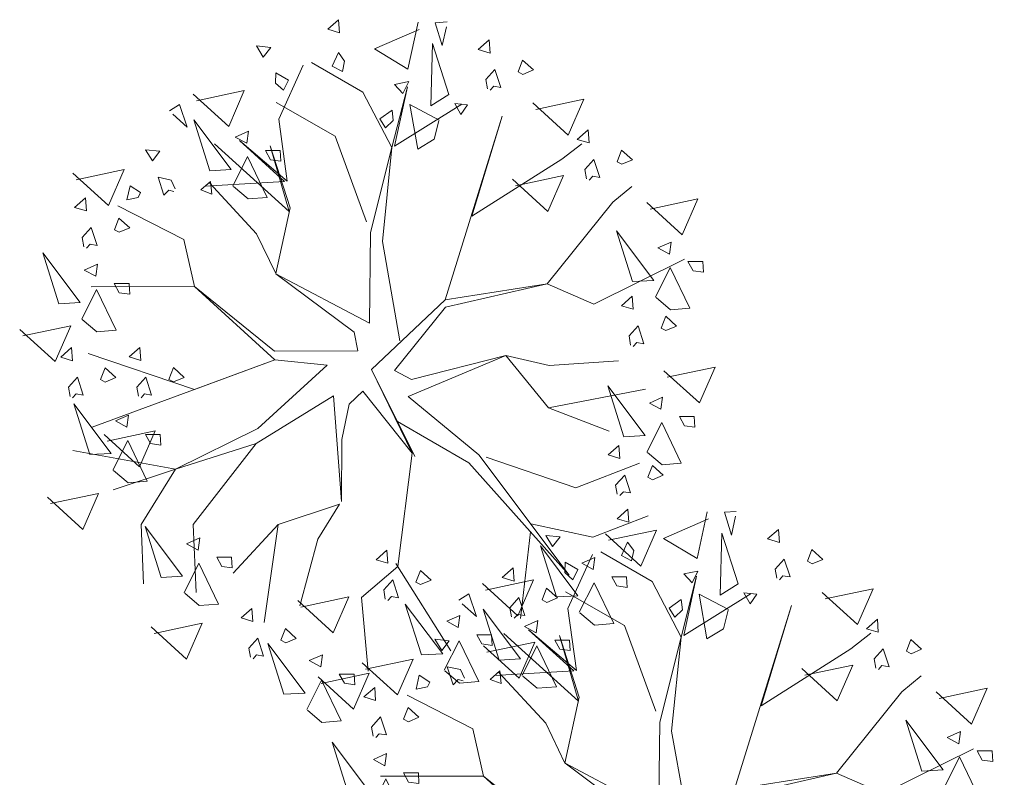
# Model space of a CAD drawing. Header units: metres. Extents: x 1111994 to 1112800, y 1268200 to 1269007.
# Tile 29 of 86: x 1112431.65 to 1112435.8, y 1268481.93 to 1268485.12. Entities that reach past the tile are written whole.
import ezdxf

# ---------------------------------------------------------------- set-up
doc = ezdxf.new("R2010")
doc.units = ezdxf.units.M
doc.header["$LTSCALE"] = 12.7
doc.header["$MEASUREMENT"] = 0
doc.layers.add('Base', color=251, linetype='Continuous')
doc.layers.add('P-ARBO-CONS', color=7, linetype='Continuous')

# ---------------------------------------------------------------- blocks, each defined once
blk = doc.blocks.new('ARBOLL[13]_1', base_point=(440.3864, 281.6028))
at = {"layer": 'P-ARBO-CONS', "color": 252, "linetype": 'Continuous', "lineweight": 0}
for p, q in [((440.174, 283.019), (440.2196, 283.0594)), ((440.2196, 283.0594), (440.2235, 283.0043)), ((440.5119, 282.8511), (440.5547, 283.0484)), ((440.6266, 283.0464), (440.6769, 283.0497)), ((440.6561, 282.9498), (440.6266, 283.0464)), ((440.2235, 283.0043), (440.174, 283.019)), ((440.5598, 283.0184), (440.3704, 282.9358)), ((440.6741, 283.0292), (440.6561, 282.9498)), ((440.8543, 282.9739), (440.8087, 282.9335)), ((440.8583, 282.9189), (440.8543, 282.9739)), ((439.8735, 282.9487), (439.9022, 282.9016)), ((439.9341, 282.9423), (439.8735, 282.9487)), ((439.9022, 282.9016), (439.9341, 282.9423)), ((440.1928, 282.8636), (440.2188, 282.9203)), ((440.2188, 282.9203), (440.2452, 282.8849)), ((440.3704, 282.9358), (440.5119, 282.8511)), ((440.6152, 282.9586), (440.6085, 282.6966)), ((440.6847, 282.7445), (440.6152, 282.9586)), ((440.8087, 282.9335), (440.8583, 282.9189)), ((440.1062, 282.879), (440.3224, 282.7536)), ((440.2452, 282.8849), (440.2356, 282.841)), ((440.9764, 282.8392), (440.9957, 282.8887)), ((440.9957, 282.8887), (441.041, 282.8475)), ((439.9548, 282.8359), (439.9539, 282.7918)), ((440.0089, 282.8047), (439.9548, 282.8359)), ((440.0705, 282.8676), (439.9673, 282.64)), ((440.2356, 282.841), (440.1928, 282.8636)), ((440.8406, 282.8064), (440.8791, 282.8489)), ((440.8791, 282.8489), (440.9034, 282.7731)), ((440.9964, 282.8287), (440.9764, 282.8392)), ((441.041, 282.8475), (440.9964, 282.8287)), ((439.9872, 282.7616), (440.0089, 282.8047)), ((440.5152, 282.7981), (440.4555, 282.7859)), ((440.4911, 282.7484), (440.5152, 282.7981)), ((440.8475, 282.7676), (440.8406, 282.8064)), ((439.6202, 282.7178), (439.8223, 282.7605)), ((439.8223, 282.7605), (439.7564, 282.6094)), ((439.9539, 282.7918), (439.9872, 282.7616)), ((440.3224, 282.7536), (440.4448, 282.5198)), ((440.4448, 282.5198), (440.5096, 282.7765)), ((440.5096, 282.7765), (440.4551, 282.5257)), ((440.4555, 282.7859), (440.4911, 282.7484)), ((440.8737, 282.7783), (440.8586, 282.7617)), ((440.9034, 282.7731), (440.8737, 282.7783)), ((439.7564, 282.6094), (439.6069, 282.7453)), ((440.2057, 282.568), (439.9562, 282.7106)), ((440.6085, 282.6966), (440.6847, 282.7445)), ((441.0515, 282.6809), (441.2536, 282.7236)), ((441.2536, 282.7236), (441.1877, 282.5725)), ((439.5495, 282.7019), (439.5066, 282.6754)), ((439.5816, 282.6061), (439.5495, 282.7019)), ((440.445, 282.678), (440.3941, 282.6418)), ((440.4501, 282.6342), (440.445, 282.678)), ((440.4551, 282.5257), (440.7389, 282.7033)), ((440.6437, 282.6355), (440.5205, 282.701)), ((440.5205, 282.701), (440.5532, 282.5129)), ((440.7355, 282.66), (440.7093, 282.7063)), ((440.7093, 282.7063), (440.763, 282.7008)), ((440.763, 282.7008), (440.7355, 282.66)), ((441.1877, 282.5725), (441.0382, 282.7083)), ((439.5208, 282.6603), (439.5816, 282.6061)), ((439.6098, 282.637), (439.7673, 282.4275)), ((439.6775, 282.4224), (439.6098, 282.637)), ((439.9673, 282.64), (440.0033, 282.3786)), ((440.3941, 282.6418), (440.4181, 282.6038)), ((440.4181, 282.6038), (440.4501, 282.6342)), ((440.6229, 282.5548), (440.6429, 282.6325)), ((440.6689, 281.8785), (440.9093, 282.653)), ((440.9093, 282.653), (440.7816, 282.2301)), ((439.7844, 282.5643), (439.8401, 282.589)), ((439.8401, 282.589), (439.8329, 282.5379)), ((441.2716, 282.5947), (441.226, 282.5543)), ((441.2755, 282.5397), (441.2716, 282.5947)), ((439.8329, 282.5379), (439.7844, 282.5643)), ((440.0033, 282.3786), (439.8015, 282.5499)), ((439.8015, 282.5499), (439.9914, 282.3774)), ((440.3375, 282.2072), (440.2057, 282.568)), ((440.5532, 282.5129), (440.6229, 282.5548)), ((441.226, 282.5543), (441.2755, 282.5397)), ((439.4349, 282.4636), (439.4062, 282.5107)), ((439.4062, 282.5107), (439.4668, 282.5043)), ((439.4668, 282.5043), (439.4349, 282.4636)), ((439.6973, 282.5352), (440.0115, 282.2497)), ((439.9113, 282.5073), (439.9737, 282.5073)), ((439.9325, 282.4686), (439.9113, 282.5073)), ((440.0115, 282.2497), (439.9317, 282.5267)), ((439.9317, 282.5267), (440.015, 282.2662)), ((439.9737, 282.5073), (439.9762, 282.4624)), ((440.3542, 282.1615), (440.4448, 282.5198)), ((440.4448, 282.5198), (440.4041, 282.1235)), ((441.1604, 282.4706), (441.2447, 282.5359)), ((441.3937, 282.46), (441.413, 282.5095)), ((441.413, 282.5095), (441.4583, 282.4683)), ((439.7741, 282.3573), (439.8364, 282.4822)), ((439.8364, 282.4822), (439.919, 282.3101)), ((439.9762, 282.4624), (439.9325, 282.4686)), ((440.7816, 282.2301), (441.1604, 282.4706)), ((441.2579, 282.4273), (441.2964, 282.4697)), ((441.2964, 282.4697), (441.3206, 282.3939)), ((441.4583, 282.4683), (441.4136, 282.4495)), ((439.1131, 282.3842), (439.3152, 282.4269)), ((439.3152, 282.4269), (439.2493, 282.2758)), ((439.7673, 282.4275), (439.6775, 282.4224)), ((441.2648, 282.3884), (441.2579, 282.4273)), ((441.4136, 282.4495), (441.3937, 282.46)), ((439.2493, 282.2758), (439.0998, 282.4116)), ((439.5146, 282.3823), (439.4586, 282.3945)), ((439.4586, 282.3945), (439.4828, 282.3187)), ((439.5315, 282.3466), (439.5146, 282.3823)), ((441.1021, 282.2507), (440.9526, 282.3865)), ((440.966, 282.3591), (441.1681, 282.4018)), ((441.1681, 282.4018), (441.1021, 282.2507)), ((441.2909, 282.3991), (441.2759, 282.3825)), ((441.3206, 282.3939), (441.2909, 282.3991)), ((439.3405, 282.3593), (439.3275, 282.2994)), ((439.3849, 282.3301), (439.3405, 282.3593)), ((439.4828, 282.3187), (439.504, 282.3402)), ((439.504, 282.3402), (439.5258, 282.3354)), ((439.6796, 282.377), (439.6391, 282.3413)), ((439.6391, 282.3413), (439.6852, 282.324)), ((439.9914, 282.3774), (439.6573, 282.3573)), ((439.8741, 282.1562), (439.6758, 282.3708)), ((439.6852, 282.324), (439.6796, 282.377)), ((439.8379, 282.3037), (439.7765, 282.3554)), ((441.3752, 282.2892), (441.456, 282.3565)), ((439.1525, 282.3077), (439.1069, 282.2673)), ((439.1565, 282.2527), (439.1525, 282.3077)), ((439.3275, 282.2994), (439.3748, 282.31)), ((439.3748, 282.31), (439.3849, 282.3301)), ((439.919, 282.3101), (439.8379, 282.3037)), ((441.5326, 282.2609), (441.7347, 282.3036)), ((441.7347, 282.3036), (441.6687, 282.1525)), ((439.1069, 282.2673), (439.1565, 282.2527)), ((439.2895, 282.275), (439.5668, 282.1321)), ((440.015, 282.2662), (439.9546, 281.9884)), ((441.0991, 281.9455), (441.3752, 282.2892)), ((441.6687, 282.1525), (441.5193, 282.2883)), ((439.2746, 282.1731), (439.2939, 282.2226)), ((439.2939, 282.2226), (439.3392, 282.1814)), ((439.1388, 282.1403), (439.1773, 282.1827)), ((439.1773, 282.1827), (439.2016, 282.1069)), ((439.2946, 282.1626), (439.2746, 282.1731)), ((439.3392, 282.1814), (439.2946, 282.1626)), ((439.1457, 282.1014), (439.1388, 282.1403)), ((439.5668, 282.1321), (439.6118, 281.9334)), ((439.9546, 281.9884), (439.8741, 282.1562)), ((440.3496, 281.7793), (440.3542, 282.1615)), ((441.3913, 282.1691), (441.5488, 281.9596)), ((441.4589, 281.9545), (441.3913, 282.1691)), ((439.1719, 282.1121), (439.1568, 282.0956)), ((439.2016, 282.1069), (439.1719, 282.1121)), ((440.4041, 282.1235), (440.4785, 281.7055)), ((441.5659, 282.0965), (441.6216, 282.1212)), ((441.6143, 282.07), (441.5659, 282.0965)), ((441.6216, 282.1212), (441.6143, 282.07)), ((438.9727, 282.0762), (439.1302, 281.8667)), ((439.0403, 281.8616), (438.9727, 282.0762)), ((441.2959, 281.86), (441.6772, 282.0488)), ((439.1473, 282.0035), (439.2029, 282.0282)), ((439.2029, 282.0282), (439.1957, 281.9771)), ((441.5556, 281.8895), (441.6179, 282.0144)), ((441.6179, 282.0144), (441.7004, 281.8422)), ((441.6927, 282.0394), (441.7551, 282.0395)), ((441.714, 282.0008), (441.6927, 282.0394)), ((441.7551, 282.0395), (441.7577, 281.9946)), ((439.1957, 281.9771), (439.1473, 282.0035)), ((440.2849, 281.741), (439.9558, 281.9878)), ((439.9558, 281.9878), (440.3496, 281.7793)), ((441.7577, 281.9946), (441.714, 282.0008)), ((439.6118, 281.9334), (439.1765, 281.9331)), ((439.2741, 281.9465), (439.3365, 281.9465)), ((439.2954, 281.9078), (439.2741, 281.9465)), ((439.3365, 281.9465), (439.3391, 281.9016)), ((439.9514, 281.625), (439.6118, 281.9334)), ((439.6118, 281.9334), (439.949, 281.6613)), ((440.6689, 281.8785), (441.0991, 281.9455)), ((440.6702, 281.8471), (441.0991, 281.9455)), ((441.0991, 281.9455), (441.2959, 281.86)), ((441.5488, 281.9596), (441.4589, 281.9545)), ((439.137, 281.7965), (439.1993, 281.9214)), ((439.1993, 281.9214), (439.2818, 281.7493)), ((439.3391, 281.9016), (439.2954, 281.9078)), ((441.4578, 281.8935), (441.4122, 281.8531)), ((441.4618, 281.8384), (441.4578, 281.8935)), ((441.6193, 281.8359), (441.558, 281.8875)), ((439.1302, 281.8667), (439.0403, 281.8616)), ((440.3584, 281.5839), (440.6689, 281.8785)), ((440.4558, 281.5794), (440.6702, 281.8471)), ((441.4122, 281.8531), (441.4618, 281.8384)), ((441.7004, 281.8422), (441.6193, 281.8359)), ((441.58, 281.7588), (441.5992, 281.8083)), ((441.5992, 281.8083), (441.6446, 281.7671)), ((438.8887, 281.7255), (439.0908, 281.7682)), ((439.0908, 281.7682), (439.0249, 281.6171)), ((439.2007, 281.7429), (439.1393, 281.7946)), ((441.4441, 281.726), (441.4826, 281.7684)), ((441.4826, 281.7684), (441.5069, 281.6926)), ((441.5999, 281.7483), (441.58, 281.7588)), ((441.6446, 281.7671), (441.5999, 281.7483)), ((439.0249, 281.6171), (438.8754, 281.7529)), ((439.2818, 281.7493), (439.2007, 281.7429)), ((440.3007, 281.6626), (440.2849, 281.741)), ((441.451, 281.6872), (441.4441, 281.726)), ((439.0943, 281.6764), (439.0487, 281.636)), ((439.0982, 281.6214), (439.0943, 281.6764)), ((439.3825, 281.6772), (439.3369, 281.6368)), ((439.3864, 281.6221), (439.3825, 281.6772)), ((441.4772, 281.6978), (441.4621, 281.6813)), ((441.5069, 281.6926), (441.4772, 281.6978)), ((439.0487, 281.636), (439.0982, 281.6214)), ((439.6118, 281.5001), (439.1647, 281.6513)), ((439.3369, 281.6368), (439.3864, 281.6221)), ((439.949, 281.6613), (440.3007, 281.6626)), ((440.513, 281.4705), (440.9254, 281.6436)), ((440.5267, 281.5425), (440.9254, 281.6436)), ((440.9254, 281.6436), (441.1078, 281.6014)), ((440.9254, 281.6436), (441.1049, 281.4227)), ((439.1804, 281.3414), (439.9514, 281.625)), ((439.2164, 281.5417), (439.2357, 281.5912)), ((439.2357, 281.5912), (439.281, 281.55)), ((439.5046, 281.5425), (439.5238, 281.592)), ((439.5238, 281.592), (439.5692, 281.5508)), ((439.9514, 281.625), (439.6118, 281.5001)), ((439.879, 281.3357), (440.1718, 281.6028)), ((440.1718, 281.6028), (439.9514, 281.625)), ((441.1078, 281.6014), (441.3993, 281.621)), ((441.6047, 281.5513), (441.8068, 281.594)), ((441.8068, 281.594), (441.7408, 281.4429)), ((439.0806, 281.5089), (439.1191, 281.5514)), ((439.1191, 281.5514), (439.1434, 281.4756)), ((439.281, 281.55), (439.2363, 281.5312)), ((439.3687, 281.5097), (439.4073, 281.5521)), ((439.4073, 281.5521), (439.4315, 281.4763)), ((439.5692, 281.5508), (439.5245, 281.532)), ((440.5407, 281.2178), (440.3584, 281.5839)), ((440.3584, 281.5839), (440.5298, 281.2314)), ((440.4558, 281.5794), (440.5267, 281.5425)), ((441.7408, 281.4429), (441.5913, 281.5787)), ((439.0875, 281.4701), (439.0806, 281.5089)), ((439.2363, 281.5312), (439.2164, 281.5417)), ((439.3757, 281.4709), (439.3687, 281.5097)), ((439.5245, 281.532), (439.5046, 281.5425)), ((441.3552, 281.5153), (441.5127, 281.3058)), ((441.4229, 281.3007), (441.3552, 281.5153)), ((439.1136, 281.4808), (439.0986, 281.4642)), ((439.1434, 281.4756), (439.1136, 281.4808)), ((439.4018, 281.4816), (439.3868, 281.465)), ((439.4315, 281.4763), (439.4018, 281.4816)), ((440.1978, 281.4724), (439.872, 281.2724)), ((440.2314, 281.028), (440.1978, 281.4724)), ((440.3225, 281.4932), (440.2647, 281.4381)), ((440.5298, 281.2314), (440.3225, 281.4932)), ((440.513, 281.4705), (440.8104, 281.2244)), ((441.1049, 281.4227), (441.5137, 281.501)), ((441.5299, 281.4426), (441.5855, 281.4673)), ((441.5855, 281.4673), (441.5783, 281.4162)), ((439.1039, 281.4397), (439.2614, 281.2303)), ((439.1716, 281.2252), (439.1039, 281.4397)), ((440.2647, 281.4381), (440.2336, 281.2893)), ((441.5783, 281.4162), (441.5299, 281.4426)), ((439.2786, 281.3671), (439.3342, 281.3918)), ((439.3342, 281.3918), (439.327, 281.3406)), ((441.1049, 281.4227), (441.36, 281.3239)), ((441.6567, 281.3856), (441.7191, 281.3856)), ((441.678, 281.3469), (441.6567, 281.3856)), ((441.7191, 281.3856), (441.7216, 281.3407)), ((439.327, 281.3406), (439.2786, 281.3671)), ((440.7688, 281.1903), (440.4675, 281.3648)), ((440.4675, 281.3648), (440.5407, 281.2178)), ((441.5196, 281.2356), (441.5818, 281.3605)), ((441.5818, 281.3605), (441.6644, 281.1884)), ((441.7216, 281.3407), (441.678, 281.3469)), ((439.3803, 281.174), (439.2308, 281.3098)), ((439.2441, 281.2824), (439.4463, 281.3251)), ((439.4463, 281.3251), (439.3803, 281.174)), ((439.4054, 281.31), (439.4678, 281.3101)), ((439.4267, 281.2714), (439.4054, 281.31)), ((439.4678, 281.3101), (439.4703, 281.2652)), ((439.5325, 281.1638), (439.879, 281.3357)), ((441.5127, 281.3058), (441.4229, 281.3007)), ((439.2683, 281.1601), (439.3305, 281.285)), ((439.3305, 281.285), (439.4131, 281.1129)), ((439.4703, 281.2652), (439.4267, 281.2714)), ((439.872, 281.2724), (439.5325, 281.1638)), ((439.872, 281.2724), (439.6073, 280.9299)), ((440.2336, 281.2893), (440.2314, 281.028)), ((441.4012, 281.2641), (441.3556, 281.2237)), ((441.4051, 281.2091), (441.4012, 281.2641)), ((439.5325, 281.1638), (439.099, 281.2426)), ((439.2614, 281.2303), (439.1716, 281.2252)), ((440.5298, 281.2314), (440.4691, 280.7532)), ((440.8104, 281.2244), (441.1914, 280.7173)), ((441.3556, 281.2237), (441.4051, 281.2091)), ((441.5833, 281.182), (441.5219, 281.2337)), ((441.1914, 280.7173), (440.7688, 281.1903)), ((440.842, 281.2137), (441.2201, 281.0848)), ((441.2201, 281.0848), (441.4877, 281.1893)), ((441.5233, 281.1295), (441.5426, 281.179)), ((441.5426, 281.179), (441.5879, 281.1378)), ((441.6644, 281.1884), (441.5833, 281.182)), ((439.2689, 281.0759), (439.5325, 281.1638)), ((439.332, 281.1065), (439.2706, 281.1581)), ((439.5325, 281.1638), (439.3881, 280.9297)), ((441.3875, 281.0967), (441.426, 281.1391)), ((441.426, 281.1391), (441.4502, 281.0633)), ((441.5879, 281.1378), (441.5432, 281.119)), ((439.4131, 281.1129), (439.332, 281.1065)), ((441.3944, 281.0578), (441.3875, 281.0967)), ((441.5432, 281.119), (441.5233, 281.1295)), ((439.0055, 281.0183), (439.2076, 281.061)), ((439.2076, 281.061), (439.1417, 280.9099)), ((441.4205, 281.0685), (441.4055, 281.052)), ((441.4502, 281.0633), (441.4205, 281.0685)), ((439.1417, 280.9099), (438.9922, 281.0458)), ((440.2239, 281.016), (439.9644, 280.9297)), ((440.1325, 280.8691), (440.2239, 281.016)), ((439.3881, 280.9297), (439.3973, 280.6799)), ((439.6073, 280.9299), (439.6198, 280.6429)), ((439.9644, 280.9297), (439.7752, 280.7255)), ((439.9644, 280.9297), (439.9063, 280.5175)), ((439.9063, 280.5175), (439.9644, 280.9297)), ((441.0297, 280.9325), (441.2912, 280.8774)), ((441.2912, 280.8774), (441.5246, 280.9669)), ((439.4046, 280.9217), (439.5621, 280.7122)), ((439.4723, 280.7071), (439.4046, 280.9217)), ((441.0289, 280.8992), (440.9864, 280.5338)), ((441.4944, 280.7553), (441.3449, 280.8912)), ((441.3582, 280.8637), (441.5604, 280.9064)), ((441.5604, 280.9064), (441.4944, 280.7553)), ((439.5792, 280.849), (439.6349, 280.8737)), ((439.6277, 280.8226), (439.5792, 280.849)), ((439.6349, 280.8737), (439.6277, 280.8226)), ((440.0568, 280.5869), (440.1325, 280.8691)), ((440.4235, 280.8222), (440.3779, 280.7818)), ((440.4275, 280.7672), (440.4235, 280.8222)), ((441.0703, 280.8397), (441.2278, 280.6302)), ((441.1379, 280.6251), (441.0703, 280.8397)), ((439.569, 280.6421), (439.6312, 280.7669)), ((439.6312, 280.7669), (439.7138, 280.5948)), ((439.7061, 280.792), (439.7685, 280.7921)), ((439.7273, 280.7533), (439.7061, 280.792)), ((439.7685, 280.7921), (439.771, 280.7471)), ((440.3779, 280.7818), (440.4275, 280.7672)), ((440.4609, 280.7661), (440.6933, 280.398)), ((441.2449, 280.767), (441.3005, 280.7917)), ((441.2933, 280.7406), (441.2449, 280.767)), ((441.3005, 280.7917), (441.2933, 280.7406)), ((439.771, 280.7471), (439.7273, 280.7533)), ((440.4691, 280.7532), (440.3168, 280.6221)), ((440.5456, 280.6875), (440.5649, 280.737)), ((440.5649, 280.737), (440.6102, 280.6958)), ((440.9553, 280.7469), (440.9097, 280.7065)), ((440.9593, 280.6919), (440.9553, 280.7469)), ((439.5621, 280.7122), (439.4723, 280.7071)), ((440.4098, 280.6548), (440.4483, 280.6972)), ((440.4483, 280.6972), (440.4726, 280.6214)), ((440.5656, 280.677), (440.5456, 280.6875)), ((440.6102, 280.6958), (440.5656, 280.677)), ((440.9097, 280.7065), (440.9593, 280.6919)), ((441.2346, 280.56), (441.2969, 280.6849)), ((441.2969, 280.6849), (441.3794, 280.5128)), ((441.3717, 280.71), (441.4341, 280.71)), ((441.393, 280.6713), (441.3717, 280.71)), ((441.4341, 280.71), (441.4367, 280.6651)), ((439.6327, 280.5885), (439.5713, 280.6401)), ((440.4167, 280.6159), (440.4098, 280.6548)), ((441.0775, 280.6122), (441.0967, 280.6617)), ((441.0967, 280.6617), (441.142, 280.6205)), ((441.4367, 280.6651), (441.393, 280.6713)), ((439.7138, 280.5948), (439.6327, 280.5885)), ((440.1967, 280.4738), (440.0473, 280.6096)), ((440.0606, 280.5822), (440.2627, 280.6248)), ((440.2627, 280.6248), (440.1967, 280.4738)), ((440.3168, 280.6221), (440.3439, 280.3112)), ((440.4429, 280.6266), (440.4278, 280.61)), ((440.4726, 280.6214), (440.4429, 280.6266)), ((440.5011, 280.595), (440.6586, 280.3856)), ((440.5688, 280.3805), (440.5011, 280.595)), ((440.9416, 280.5795), (440.9801, 280.6219)), ((440.9801, 280.6219), (441.0044, 280.5461)), ((441.0974, 280.6017), (441.0775, 280.6122)), ((441.142, 280.6205), (441.0974, 280.6017)), ((441.2278, 280.6302), (441.1379, 280.6251)), ((439.8547, 280.5766), (439.8091, 280.5362)), ((439.8586, 280.5215), (439.8547, 280.5766)), ((440.9485, 280.5406), (440.9416, 280.5795)), ((441.2983, 280.5064), (441.2369, 280.5581)), ((439.4426, 280.4713), (439.6447, 280.514)), ((439.6447, 280.514), (439.5787, 280.3629)), ((439.8091, 280.5362), (439.8586, 280.5215)), ((440.6757, 280.5224), (440.7314, 280.5471)), ((440.7242, 280.4959), (440.6757, 280.5224)), ((440.7314, 280.5471), (440.7242, 280.4959)), ((440.9747, 280.5513), (440.9596, 280.5347)), ((441.0044, 280.5461), (440.9747, 280.5513)), ((441.3794, 280.5128), (441.2983, 280.5064)), ((439.5787, 280.3629), (439.4293, 280.4988)), ((439.9768, 280.4419), (439.9961, 280.4914)), ((439.9961, 280.4914), (440.0414, 280.4502)), ((439.841, 280.4091), (439.8795, 280.4516)), ((439.8795, 280.4516), (439.9037, 280.3757)), ((439.9213, 280.4291), (440.0788, 280.2196)), ((439.9889, 280.2145), (439.9213, 280.4291)), ((439.9967, 280.4314), (439.9768, 280.4419)), ((440.0414, 280.4502), (439.9967, 280.4314)), ((440.6655, 280.3154), (440.7277, 280.4403)), ((440.7277, 280.4403), (440.8103, 280.2682)), ((440.8026, 280.4653), (440.865, 280.4654)), ((440.8238, 280.4267), (440.8026, 280.4653)), ((440.8446, 280.3914), (441.0467, 280.434)), ((440.865, 280.4654), (440.8675, 280.4205)), ((441.0467, 280.434), (440.9808, 280.2829)), ((439.8479, 280.3703), (439.841, 280.4091)), ((440.8675, 280.4205), (440.8238, 280.4267)), ((440.9808, 280.2829), (440.8313, 280.4188)), ((439.874, 280.381), (439.859, 280.3644)), ((439.9037, 280.3757), (439.874, 280.381)), ((440.0959, 280.3565), (440.1516, 280.3812)), ((440.1443, 280.33), (440.0959, 280.3565)), ((440.1516, 280.3812), (440.1443, 280.33)), ((440.6586, 280.3856), (440.5688, 280.3805)), ((440.1463, 280.2604), (440.3485, 280.3031)), ((440.3485, 280.3031), (440.2825, 280.152)), ((440.7292, 280.2618), (440.6678, 280.3134)), ((440.0856, 280.1495), (440.1479, 280.2744)), ((440.2825, 280.152), (440.133, 280.2879)), ((440.1479, 280.2744), (440.2305, 280.1022)), ((440.2227, 280.2994), (440.2851, 280.2995)), ((440.244, 280.2608), (440.2227, 280.2994)), ((440.2851, 280.2995), (440.2877, 280.2546)), ((440.8103, 280.2682), (440.7292, 280.2618)), ((440.2877, 280.2546), (440.244, 280.2608)), ((440.0788, 280.2196), (439.9889, 280.2145)), ((440.1494, 280.0959), (440.088, 280.1475)), ((440.2305, 280.1022), (440.1494, 280.0959))]:
    blk.add_line(p, q, dxfattribs=at)
blk = doc.blocks.new('ARBOLL[14]_1', base_point=(439.1671, 283.6669))
at = {"layer": 'P-ARBO-CONS', "color": 252, "linetype": 'Continuous', "lineweight": 0}
for p, q in [((438.9546, 285.0831), (439.0002, 285.1235)), ((439.0002, 285.1235), (439.0041, 285.0684)), ((439.0041, 285.0684), (438.9546, 285.0831)), ((439.3404, 285.0825), (439.1511, 284.9999)), ((439.2925, 284.9152), (439.3354, 285.1125)), ((439.4072, 285.1105), (439.4576, 285.1138)), ((439.4367, 285.0139), (439.4072, 285.1105)), ((439.4548, 285.0933), (439.4367, 285.0139)), ((439.6349, 285.038), (439.5893, 284.9976)), ((439.6389, 284.9829), (439.6349, 285.038)), ((438.6541, 285.0128), (438.6829, 284.9657)), ((438.7147, 285.0064), (438.6541, 285.0128)), ((438.6829, 284.9657), (438.7147, 285.0064)), ((439.1511, 284.9999), (439.2925, 284.9152)), ((439.3958, 285.0227), (439.3892, 284.7606)), ((439.4653, 284.8086), (439.3958, 285.0227)), ((439.5893, 284.9976), (439.6389, 284.9829)), ((438.9735, 284.9277), (438.9994, 284.9844)), ((438.9994, 284.9844), (439.0258, 284.949)), ((439.7571, 284.9033), (439.7763, 284.9528)), ((439.7763, 284.9528), (439.8217, 284.9116)), ((438.8511, 284.9317), (438.7479, 284.7041)), ((438.8868, 284.9431), (439.103, 284.8177)), ((439.0162, 284.9051), (438.9735, 284.9277)), ((439.0258, 284.949), (439.0162, 284.9051)), ((439.6212, 284.8705), (439.6597, 284.913)), ((439.6597, 284.913), (439.684, 284.8372)), ((439.8217, 284.9116), (439.777, 284.8928)), ((438.7355, 284.9), (438.7345, 284.8559)), ((438.7895, 284.8688), (438.7355, 284.9)), ((438.7678, 284.8257), (438.7895, 284.8688)), ((439.6281, 284.8317), (439.6212, 284.8705)), ((439.777, 284.8928), (439.7571, 284.9033)), ((438.7345, 284.8559), (438.7678, 284.8257)), ((439.2254, 284.5839), (439.2902, 284.8405)), ((439.2902, 284.8405), (439.2357, 284.5898)), ((439.2958, 284.8621), (439.2361, 284.85)), ((439.2361, 284.85), (439.2717, 284.8125)), ((439.2717, 284.8125), (439.2958, 284.8621)), ((439.6543, 284.8424), (439.6393, 284.8258)), ((439.684, 284.8372), (439.6543, 284.8424)), ((438.537, 284.6735), (438.3875, 284.8093)), ((438.4008, 284.7819), (438.603, 284.8246)), ((438.603, 284.8246), (438.537, 284.6735)), ((439.103, 284.8177), (439.2254, 284.5839)), ((439.3892, 284.7606), (439.4653, 284.8086)), ((439.8321, 284.745), (440.0343, 284.7876)), ((440.0343, 284.7876), (439.9683, 284.6366)), ((438.3302, 284.766), (438.2873, 284.7395)), ((438.3622, 284.6702), (438.3302, 284.766)), ((438.9863, 284.6321), (438.7368, 284.7747)), ((439.2357, 284.5898), (439.5195, 284.7674)), ((439.4243, 284.6996), (439.3011, 284.7651)), ((439.3011, 284.7651), (439.3338, 284.577)), ((439.5161, 284.724), (439.4899, 284.7704)), ((439.4899, 284.7704), (439.5436, 284.7649)), ((439.5436, 284.7649), (439.5161, 284.724)), ((439.9683, 284.6366), (439.8188, 284.7724)), ((438.3014, 284.7244), (438.3622, 284.6702)), ((438.7479, 284.7041), (438.7839, 284.4427)), ((439.2256, 284.7421), (439.1748, 284.7059)), ((439.1748, 284.7059), (439.1988, 284.6679)), ((439.2308, 284.6983), (439.2256, 284.7421)), ((439.4495, 283.9426), (439.6899, 284.7171)), ((439.6899, 284.7171), (439.5622, 284.2942)), ((438.3904, 284.7011), (438.5479, 284.4916)), ((438.4581, 284.4865), (438.3904, 284.7011)), ((439.1988, 284.6679), (439.2308, 284.6983)), ((439.4035, 284.6189), (439.4235, 284.6966)), ((438.565, 284.6284), (438.6207, 284.6531)), ((438.6135, 284.602), (438.565, 284.6284)), ((438.6207, 284.6531), (438.6135, 284.602)), ((439.1181, 284.2713), (438.9863, 284.6321)), ((440.0522, 284.6588), (440.0066, 284.6184)), ((440.0562, 284.6038), (440.0522, 284.6588)), ((438.4779, 284.5993), (438.7921, 284.3138)), ((438.7839, 284.4427), (438.5821, 284.614)), ((438.5821, 284.614), (438.772, 284.4414)), ((438.7921, 284.3138), (438.7123, 284.5908)), ((438.7123, 284.5908), (438.7956, 284.3302)), ((439.1348, 284.2256), (439.2254, 284.5839)), ((439.2254, 284.5839), (439.1848, 284.1876)), ((439.3338, 284.577), (439.4035, 284.6189)), ((439.9411, 284.5347), (440.0253, 284.6)), ((440.0066, 284.6184), (440.0562, 284.6038)), ((438.2156, 284.5277), (438.1868, 284.5748)), ((438.1868, 284.5748), (438.2474, 284.5684)), ((438.2474, 284.5684), (438.2156, 284.5277)), ((438.5548, 284.4214), (438.617, 284.5463)), ((438.617, 284.5463), (438.6996, 284.3742)), ((438.6919, 284.5714), (438.7543, 284.5714)), ((438.7131, 284.5327), (438.6919, 284.5714)), ((438.7543, 284.5714), (438.7568, 284.5265)), ((440.1743, 284.5241), (440.1936, 284.5736)), ((440.1936, 284.5736), (440.2389, 284.5324)), ((438.7568, 284.5265), (438.7131, 284.5327)), ((439.5622, 284.2942), (439.9411, 284.5347)), ((440.0385, 284.4913), (440.077, 284.5338)), ((440.077, 284.5338), (440.1013, 284.458)), ((440.1942, 284.5136), (440.1743, 284.5241)), ((440.2389, 284.5324), (440.1942, 284.5136)), ((438.0299, 284.3399), (437.8804, 284.4757)), ((437.8937, 284.4483), (438.0959, 284.491)), ((438.0959, 284.491), (438.0299, 284.3399)), ((438.2952, 284.4464), (438.2392, 284.4586)), ((438.2392, 284.4586), (438.2634, 284.3828)), ((438.5479, 284.4916), (438.4581, 284.4865)), ((439.7466, 284.4232), (439.9487, 284.4659)), ((439.9487, 284.4659), (439.8827, 284.3148)), ((440.0454, 284.4525), (440.0385, 284.4913)), ((440.0716, 284.4632), (440.0565, 284.4466)), ((440.1013, 284.458), (440.0716, 284.4632)), ((438.1211, 284.4234), (438.1081, 284.3635)), ((438.1655, 284.3942), (438.1211, 284.4234)), ((438.3121, 284.4107), (438.2952, 284.4464)), ((438.4602, 284.441), (438.4197, 284.4054)), ((438.772, 284.4414), (438.4379, 284.4214)), ((438.6547, 284.2203), (438.4564, 284.4348)), ((438.4658, 284.3881), (438.4602, 284.441)), ((438.6185, 284.3678), (438.5571, 284.4195)), ((439.8827, 284.3148), (439.7333, 284.4506)), ((440.1558, 284.3533), (440.2366, 284.4206)), ((437.9331, 284.3718), (437.8875, 284.3314)), ((437.9371, 284.3168), (437.9331, 284.3718)), ((438.1081, 284.3635), (438.1554, 284.3741)), ((438.1554, 284.3741), (438.1655, 284.3942)), ((438.2634, 284.3828), (438.2846, 284.4043)), ((438.2846, 284.4043), (438.3064, 284.3995)), ((438.4197, 284.4054), (438.4658, 284.3881)), ((438.6996, 284.3742), (438.6185, 284.3678)), ((437.8875, 284.3314), (437.9371, 284.3168)), ((438.0701, 284.3391), (438.3474, 284.1962)), ((438.7956, 284.3302), (438.7352, 284.0525)), ((439.8797, 284.0095), (440.1558, 284.3533)), ((440.4494, 284.2166), (440.2999, 284.3524)), ((440.3132, 284.325), (440.5153, 284.3677)), ((440.5153, 284.3677), (440.4494, 284.2166)), ((437.9194, 284.2044), (437.9579, 284.2468)), ((437.9579, 284.2468), (437.9822, 284.171)), ((438.0553, 284.2372), (438.0745, 284.2867)), ((438.0745, 284.2867), (438.1199, 284.2455)), ((438.0752, 284.2267), (438.0553, 284.2372)), ((438.1199, 284.2455), (438.0752, 284.2267)), ((438.7352, 284.0525), (438.6547, 284.2203)), ((439.1302, 283.8433), (439.1348, 284.2256)), ((440.1719, 284.2332), (440.3294, 284.0237)), ((440.2395, 284.0186), (440.1719, 284.2332)), ((437.9263, 284.1655), (437.9194, 284.2044)), ((437.9525, 284.1762), (437.9375, 284.1597)), ((437.9822, 284.171), (437.9525, 284.1762)), ((438.3474, 284.1962), (438.3925, 283.9975)), ((439.1848, 284.1876), (439.2591, 283.7696)), ((440.3465, 284.1606), (440.4022, 284.1853)), ((440.4022, 284.1853), (440.3949, 284.1341)), ((437.7533, 284.1402), (437.9108, 283.9308)), ((437.8209, 283.9257), (437.7533, 284.1402)), ((440.3949, 284.1341), (440.3465, 284.1606)), ((437.9279, 284.0676), (437.9836, 284.0923)), ((437.9836, 284.0923), (437.9763, 284.0412)), ((440.0765, 283.9241), (440.4579, 284.1129)), ((440.4733, 284.1035), (440.5357, 284.1036)), ((440.4946, 284.0649), (440.4733, 284.1035)), ((440.5357, 284.1036), (440.5383, 284.0587)), ((437.9763, 284.0412), (437.9279, 284.0676)), ((439.0655, 283.8051), (438.7364, 284.0519)), ((438.7364, 284.0519), (439.1302, 283.8433)), ((440.3362, 283.9536), (440.3985, 284.0785)), ((440.3985, 284.0785), (440.4811, 283.9063)), ((440.5383, 284.0587), (440.4946, 284.0649)), ((438.3925, 283.9975), (437.9571, 283.9972)), ((438.0547, 284.0105), (438.1171, 284.0106)), ((438.076, 283.9719), (438.0547, 284.0105)), ((438.1171, 284.0106), (438.1197, 283.9657)), ((438.732, 283.6891), (438.3925, 283.9975)), ((438.3925, 283.9975), (438.7296, 283.7254)), ((439.4495, 283.9426), (439.8797, 284.0095)), ((439.4508, 283.9112), (439.8797, 284.0095)), ((439.8797, 284.0095), (440.0765, 283.9241)), ((440.3294, 284.0237), (440.2395, 284.0186)), ((437.9176, 283.8606), (437.9799, 283.9855)), ((437.9799, 283.9855), (438.0624, 283.8134)), ((438.1197, 283.9657), (438.076, 283.9719)), ((440.2385, 283.9576), (440.1928, 283.9172)), ((440.2424, 283.9025), (440.2385, 283.9576)), ((437.9108, 283.9308), (437.8209, 283.9257)), ((439.139, 283.648), (439.4495, 283.9426)), ((440.1928, 283.9172), (440.2424, 283.9025)), ((440.4, 283.9), (440.3386, 283.9516)), ((439.2364, 283.6435), (439.4508, 283.9112)), ((440.4811, 283.9063), (440.4, 283.9)), ((437.6693, 283.7896), (437.8714, 283.8323)), ((437.8714, 283.8323), (437.8055, 283.6812)), ((437.9813, 283.807), (437.92, 283.8587)), ((440.2247, 283.7901), (440.2633, 283.8325)), ((440.2633, 283.8325), (440.2875, 283.7567)), ((440.3606, 283.8229), (440.3798, 283.8724)), ((440.3798, 283.8724), (440.4252, 283.8312)), ((440.4252, 283.8312), (440.3805, 283.8124)), ((437.8055, 283.6812), (437.656, 283.817)), ((438.0624, 283.8134), (437.9813, 283.807)), ((439.0813, 283.7267), (439.0655, 283.8051)), ((440.2316, 283.7513), (440.2247, 283.7901)), ((440.3805, 283.8124), (440.3606, 283.8229)), ((440.2578, 283.7619), (440.2428, 283.7454)), ((440.2875, 283.7567), (440.2578, 283.7619)), ((437.8749, 283.7405), (437.8293, 283.7001)), ((437.8789, 283.6854), (437.8749, 283.7405)), ((438.3924, 283.5642), (437.9453, 283.7154)), ((438.1631, 283.7413), (438.1175, 283.7009)), ((438.167, 283.6862), (438.1631, 283.7413)), ((438.7296, 283.7254), (439.0813, 283.7267)), ((439.2936, 283.5346), (439.706, 283.7077)), ((439.3073, 283.6066), (439.706, 283.7077)), ((439.706, 283.7077), (439.8884, 283.6655)), ((439.706, 283.7077), (439.8855, 283.4868)), ((437.8293, 283.7001), (437.8789, 283.6854)), ((437.961, 283.4054), (438.732, 283.6891)), ((438.1175, 283.7009), (438.167, 283.6862)), ((438.732, 283.6891), (438.3924, 283.5642)), ((438.6596, 283.3997), (438.9524, 283.6669)), ((438.9524, 283.6669), (438.732, 283.6891)), ((439.8884, 283.6655), (440.1799, 283.6851)), ((437.9971, 283.6058), (438.0163, 283.6553)), ((438.0163, 283.6553), (438.0617, 283.6141)), ((438.2852, 283.6066), (438.3045, 283.6561)), ((438.3045, 283.6561), (438.3498, 283.6149)), ((439.3213, 283.2819), (439.139, 283.648)), ((439.139, 283.648), (439.3105, 283.2955)), ((439.2364, 283.6435), (439.3073, 283.6066)), ((440.5214, 283.507), (440.372, 283.6428)), ((440.3853, 283.6154), (440.5874, 283.6581)), ((440.5874, 283.6581), (440.5214, 283.507)), ((437.8612, 283.573), (437.8997, 283.6155)), ((437.8997, 283.6155), (437.924, 283.5397)), ((438.017, 283.5953), (437.9971, 283.6058)), ((438.0617, 283.6141), (438.017, 283.5953)), ((438.1494, 283.5738), (438.1879, 283.6162)), ((438.1879, 283.6162), (438.2121, 283.5404)), ((438.3051, 283.5961), (438.2852, 283.6066)), ((438.3498, 283.6149), (438.3051, 283.5961)), ((437.8681, 283.5342), (437.8612, 283.573)), ((437.8943, 283.5449), (437.8792, 283.5283)), ((437.924, 283.5397), (437.8943, 283.5449)), ((438.1563, 283.535), (438.1494, 283.5738)), ((438.1824, 283.5456), (438.1674, 283.5291)), ((438.2121, 283.5404), (438.1824, 283.5456)), ((439.1032, 283.5573), (439.0453, 283.5022)), ((439.3105, 283.2955), (439.1032, 283.5573)), ((439.8855, 283.4868), (440.2943, 283.5651)), ((440.1359, 283.5794), (440.2934, 283.3699)), ((440.2035, 283.3648), (440.1359, 283.5794)), ((437.8846, 283.5038), (438.0421, 283.2943)), ((437.9522, 283.2892), (437.8846, 283.5038)), ((438.9785, 283.5364), (438.6526, 283.3365)), ((439.0121, 283.0921), (438.9785, 283.5364)), ((439.0453, 283.5022), (439.0142, 283.3534)), ((439.2936, 283.5346), (439.5911, 283.2885)), ((440.3105, 283.5067), (440.3662, 283.5314)), ((440.3589, 283.4803), (440.3105, 283.5067)), ((440.3662, 283.5314), (440.3589, 283.4803)), ((439.8855, 283.4868), (440.1406, 283.388)), ((438.0592, 283.4312), (438.1149, 283.4559)), ((438.1076, 283.4047), (438.0592, 283.4312)), ((438.1149, 283.4559), (438.1076, 283.4047)), ((439.5495, 283.2544), (439.2481, 283.4289)), ((439.2481, 283.4289), (439.3213, 283.2819)), ((440.3002, 283.2997), (440.3625, 283.4246)), ((440.3625, 283.4246), (440.445, 283.2525)), ((440.4373, 283.4497), (440.4997, 283.4497)), ((440.4586, 283.411), (440.4373, 283.4497)), ((440.4997, 283.4497), (440.5023, 283.4048)), ((438.0248, 283.3465), (438.2269, 283.3892)), ((438.2269, 283.3892), (438.1609, 283.2381)), ((438.3132, 283.2279), (438.6596, 283.3997)), ((440.5023, 283.4048), (440.4586, 283.411)), ((438.1609, 283.2381), (438.0115, 283.3739)), ((438.0489, 283.2242), (438.1112, 283.3491)), ((438.1112, 283.3491), (438.1937, 283.1769)), ((438.186, 283.3741), (438.2484, 283.3742)), ((438.2073, 283.3355), (438.186, 283.3741)), ((438.251, 283.3293), (438.2073, 283.3355)), ((438.2484, 283.3742), (438.251, 283.3293)), ((438.6526, 283.3365), (438.3132, 283.2279)), ((438.6526, 283.3365), (438.3879, 282.994)), ((439.0142, 283.3534), (439.0121, 283.0921)), ((440.2934, 283.3699), (440.2035, 283.3648)), ((438.3132, 283.2279), (437.8796, 283.3067)), ((438.0421, 283.2943), (437.9522, 283.2892)), ((439.3105, 283.2955), (439.2497, 282.8173)), ((440.1818, 283.3282), (440.1362, 283.2878)), ((440.1858, 283.2732), (440.1818, 283.3282)), ((440.3639, 283.2461), (440.3025, 283.2978)), ((439.972, 282.7814), (439.5495, 283.2544)), ((439.5911, 283.2885), (439.972, 282.7814)), ((439.6226, 283.2778), (440.0007, 283.1488)), ((440.0007, 283.1488), (440.2683, 283.2534)), ((440.1362, 283.2878), (440.1858, 283.2732)), ((440.445, 283.2525), (440.3639, 283.2461)), ((438.0495, 283.14), (438.3132, 283.2279)), ((438.1126, 283.1706), (438.0512, 283.2222)), ((438.3132, 283.2279), (438.1687, 282.9938)), ((440.3039, 283.1936), (440.3232, 283.2431)), ((440.3232, 283.2431), (440.3685, 283.2019)), ((438.1937, 283.1769), (438.1126, 283.1706)), ((440.1681, 283.1608), (440.2066, 283.2032)), ((440.2066, 283.2032), (440.2309, 283.1274)), ((440.3239, 283.1831), (440.3039, 283.1936)), ((440.3685, 283.2019), (440.3239, 283.1831)), ((440.175, 283.1219), (440.1681, 283.1608)), ((440.2012, 283.1326), (440.1861, 283.1161)), ((440.2309, 283.1274), (440.2012, 283.1326)), ((437.9223, 282.974), (437.7728, 283.1099)), ((437.7861, 283.0824), (437.9883, 283.1251)), ((437.9883, 283.1251), (437.9223, 282.974)), ((439.0046, 283.0801), (438.745, 282.9938)), ((438.9131, 282.9332), (439.0046, 283.0801)), ((440.0718, 282.9415), (440.3052, 283.031)), ((438.1687, 282.9938), (438.1779, 282.744)), ((438.1853, 282.9858), (438.3428, 282.7763)), ((438.2529, 282.7712), (438.1853, 282.9858)), ((438.3879, 282.994), (438.4004, 282.707)), ((438.745, 282.9938), (438.5558, 282.7896)), ((438.745, 282.9938), (438.6869, 282.5816)), ((438.6869, 282.5816), (438.745, 282.9938)), ((439.8095, 282.9633), (439.767, 282.5979)), ((439.8104, 282.9966), (440.0718, 282.9415)), ((440.1389, 282.9278), (440.341, 282.9705)), ((440.341, 282.9705), (440.275, 282.8194)), ((438.3599, 282.9131), (438.4155, 282.9378)), ((438.4155, 282.9378), (438.4083, 282.8867)), ((438.8374, 282.651), (438.9131, 282.9332)), ((440.275, 282.8194), (440.1256, 282.9553)), ((438.4083, 282.8867), (438.3599, 282.9131)), ((439.2041, 282.8863), (439.1585, 282.8459)), ((439.2081, 282.8313), (439.2041, 282.8863)), ((439.8509, 282.9038), (440.0084, 282.6943)), ((439.9185, 282.6892), (439.8509, 282.9038)), ((438.4867, 282.8561), (438.5491, 282.8561)), ((438.508, 282.8174), (438.4867, 282.8561)), ((438.5491, 282.8561), (438.5517, 282.8112)), ((439.1585, 282.8459), (439.2081, 282.8313)), ((440.0255, 282.8311), (440.0812, 282.8558)), ((440.0812, 282.8558), (440.0739, 282.8047)), ((438.3496, 282.7061), (438.4119, 282.831)), ((438.4119, 282.831), (438.4944, 282.6589)), ((438.5517, 282.8112), (438.508, 282.8174)), ((439.2497, 282.8173), (439.0975, 282.6862)), ((439.2415, 282.8302), (439.474, 282.4621)), ((439.3263, 282.7516), (439.3455, 282.8011)), ((439.3455, 282.8011), (439.3909, 282.7599)), ((439.7359, 282.811), (439.6903, 282.7706)), ((439.7399, 282.756), (439.7359, 282.811)), ((440.0739, 282.8047), (440.0255, 282.8311)), ((438.3428, 282.7763), (438.2529, 282.7712)), ((439.1904, 282.7188), (439.2289, 282.7613)), ((439.2289, 282.7613), (439.2532, 282.6855)), ((439.3909, 282.7599), (439.3462, 282.7411)), ((439.6903, 282.7706), (439.7399, 282.756)), ((440.1523, 282.7741), (440.2147, 282.7741)), ((440.1736, 282.7354), (440.1523, 282.7741)), ((440.2147, 282.7741), (440.2173, 282.7292)), ((439.1973, 282.68), (439.1904, 282.7188)), ((439.3462, 282.7411), (439.3263, 282.7516)), ((439.8581, 282.6763), (439.8773, 282.7258)), ((439.8773, 282.7258), (439.9227, 282.6846)), ((440.0152, 282.6241), (440.0775, 282.749)), ((440.0775, 282.749), (440.16, 282.5769)), ((440.2173, 282.7292), (440.1736, 282.7354)), ((438.4133, 282.6526), (438.3519, 282.7042)), ((438.9773, 282.5378), (438.8279, 282.6737)), ((438.8412, 282.6463), (439.0433, 282.6889)), ((439.0433, 282.6889), (438.9773, 282.5378)), ((439.0975, 282.6862), (439.1245, 282.3753)), ((439.2235, 282.6907), (439.2085, 282.6741)), ((439.2532, 282.6855), (439.2235, 282.6907)), ((439.7222, 282.6436), (439.7607, 282.686)), ((439.7607, 282.686), (439.785, 282.6102)), ((439.878, 282.6658), (439.8581, 282.6763)), ((439.9227, 282.6846), (439.878, 282.6658)), ((440.0084, 282.6943), (439.9185, 282.6892)), ((438.4944, 282.6589), (438.4133, 282.6526)), ((438.6353, 282.6407), (438.5897, 282.6003)), ((438.6393, 282.5856), (438.6353, 282.6407)), ((439.2817, 282.6591), (439.4392, 282.4496)), ((439.3494, 282.4445), (439.2817, 282.6591)), ((439.7291, 282.6047), (439.7222, 282.6436)), ((438.5897, 282.6003), (438.6393, 282.5856)), ((439.4563, 282.5865), (439.512, 282.6112)), ((439.5048, 282.56), (439.4563, 282.5865)), ((439.512, 282.6112), (439.5048, 282.56)), ((439.7553, 282.6154), (439.7403, 282.5988)), ((439.785, 282.6102), (439.7553, 282.6154)), ((440.0789, 282.5705), (440.0176, 282.6222)), ((438.3594, 282.427), (438.2099, 282.5629)), ((438.2232, 282.5354), (438.4253, 282.5781)), ((438.4253, 282.5781), (438.3594, 282.427)), ((438.7574, 282.506), (438.7767, 282.5555)), ((438.7767, 282.5555), (438.822, 282.5143)), ((440.16, 282.5769), (440.0789, 282.5705)), ((438.6216, 282.4732), (438.6601, 282.5156)), ((438.6601, 282.5156), (438.6844, 282.4398)), ((438.7773, 282.4955), (438.7574, 282.506)), ((438.822, 282.5143), (438.7773, 282.4955)), ((439.4461, 282.3795), (439.5083, 282.5044)), ((439.5083, 282.5044), (439.5909, 282.3322)), ((439.5832, 282.5294), (439.6456, 282.5295)), ((439.6044, 282.4908), (439.5832, 282.5294)), ((439.6456, 282.5295), (439.6481, 282.4846)), ((438.6285, 282.4344), (438.6216, 282.4732)), ((438.7019, 282.4932), (438.8594, 282.2837)), ((438.7696, 282.2786), (438.7019, 282.4932)), ((439.6481, 282.4846), (439.6044, 282.4908)), ((439.7614, 282.347), (439.6119, 282.4829)), ((439.6252, 282.4555), (439.8273, 282.4981)), ((439.8273, 282.4981), (439.7614, 282.347)), ((438.6547, 282.4451), (438.6396, 282.4285)), ((438.6844, 282.4398), (438.6547, 282.4451)), ((438.8765, 282.4205), (438.9322, 282.4453)), ((438.925, 282.3941), (438.8765, 282.4205)), ((438.9322, 282.4453), (438.925, 282.3941)), ((439.4392, 282.4496), (439.3494, 282.4445)), ((438.8663, 282.2136), (438.9285, 282.3385)), ((439.0631, 282.2161), (438.9136, 282.3519)), ((438.927, 282.3245), (439.1291, 282.3672)), ((438.9285, 282.3385), (439.0111, 282.1663)), ((439.0034, 282.3635), (439.0658, 282.3636)), ((439.0246, 282.3248), (439.0034, 282.3635)), ((439.1291, 282.3672), (439.0631, 282.2161)), ((439.0658, 282.3636), (439.0683, 282.3187)), ((439.5098, 282.3259), (439.4484, 282.3775)), ((439.0683, 282.3187), (439.0246, 282.3248)), ((439.5909, 282.3322), (439.5098, 282.3259)), ((438.8594, 282.2837), (438.7696, 282.2786)), ((438.93, 282.16), (438.8686, 282.2116)), ((439.0111, 282.1663), (438.93, 282.16))]:
    blk.add_line(p, q, dxfattribs=at)

msp = doc.modelspace()

# ---------------------------------------------------------------- block references
at = {"layer": 'Base', "linetype": 'Continuous'}
for name, p in [('ARBOLL[14]_1', (1112433.1603, 1268483.6669)), ('ARBOLL[13]_1', (1112434.3797, 1268481.6028))]:
    msp.add_blockref(name, p, dxfattribs=at)

doc.saveas('drawing.dxf')
